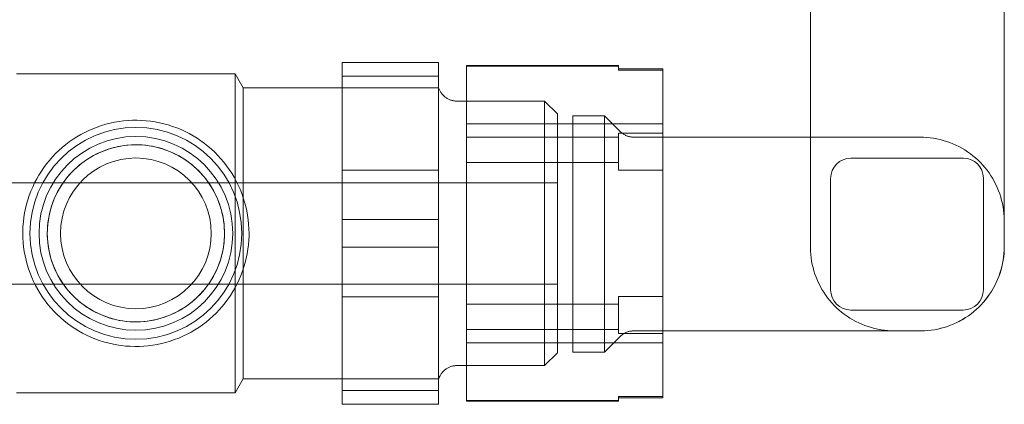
# Model space of a CAD drawing. Header units: millimetres. Extents: x -14995 to -11510, y 364 to 3070.
# Tile 10 of 29: x -14341 to -14263, y 2679 to 2709. Entities that reach past the tile are written whole.
import ezdxf

# ---------------------------------------------------------------- set-up
doc = ezdxf.new("R2010")
doc.units = ezdxf.units.MM
doc.layers.add('M-EQPM', color=50, linetype='Continuous', lineweight=18)

# ---------------------------------------------------------------- blocks, each defined once
blk = doc.blocks.new('HC_Heat Pump_GM_Saunier Duval_GeniaSet TEK_IS_kit complet_2C - HA 10-7_2 STB-985960-Niveau 0')
at = {"layer": 'M-EQPM'}
for p, q in [((131.034, -154.639), (131.034, -177.305)), ((146.344, -177.305), (146.344, -154.639)), ((94.059, -162.749), (94.059, -163.837)), ((94.059, -162.749), (94.059, -163.837)), ((94.059, -162.749), (101.682, -162.749)), ((101.682, -162.749), (94.059, -162.749)), ((101.682, -163.837), (101.682, -162.749)), ((101.682, -163.837), (101.682, -162.749)), ((115.877, -163.008), (103.878, -163.008)), ((103.878, -163.008), (103.878, -163.059)), ((103.878, -168.654), (103.878, -163.059)), ((103.878, -163.059), (103.878, -168.654)), ((103.878, -163.059), (115.877, -163.059)), ((103.878, -163.059), (115.877, -163.059)), ((115.877, -163.008), (115.877, -163.059)), ((115.877, -163.059), (115.877, -163.368)), ((115.877, -163.368), (115.877, -163.059)), ((85.618, -163.649), (68.359, -163.649)), ((86.253, -164.748), (85.618, -163.649)), ((85.618, -176.249), (85.618, -163.649)), ((94.059, -163.837), (94.059, -175.161)), ((94.059, -175.161), (94.059, -163.837)), ((101.682, -163.837), (94.059, -163.837)), ((101.682, -163.837), (94.059, -163.837)), ((101.682, -163.837), (101.682, -175.161)), ((101.682, -175.161), (101.682, -163.837)), ((119.378, -163.258), (115.877, -163.258)), ((115.877, -163.258), (115.877, -163.368)), ((115.877, -163.258), (115.877, -163.368)), ((115.877, -163.368), (119.378, -163.368)), ((119.378, -163.368), (115.877, -163.368)), ((119.378, -163.368), (119.378, -163.258)), ((119.378, -163.368), (119.378, -163.258)), ((119.378, -168.345), (119.378, -163.368)), ((119.378, -163.368), (119.378, -168.345)), ((88.278, -164.748), (86.253, -164.748)), ((86.253, -176.249), (86.253, -164.748)), ((101.682, -164.748), (88.278, -164.748)), ((101.682, -176.249), (101.682, -164.748)), ((110.048, -165.809), (103.137, -165.809)), ((111.059, -166.82), (110.048, -165.809)), ((110.048, -176.249), (110.048, -165.809)), ((111.059, -176.249), (111.059, -166.82)), ((114.782, -166.961), (112.275, -166.961)), ((112.275, -166.961), (112.275, -185.642)), ((112.275, -166.961), (112.275, -185.642)), ((116.074, -168.253), (114.782, -166.961)), ((114.782, -185.642), (114.782, -166.961)), ((114.782, -185.642), (114.782, -166.961)), ((119.378, -167.608), (103.878, -167.608)), ((103.878, -184.89), (103.878, -167.608)), ((103.878, -184.89), (103.878, -167.608)), ((119.378, -167.608), (119.378, -184.89)), ((119.378, -167.608), (119.378, -184.89)), ((103.878, -168.654), (103.878, -170.653)), ((103.878, -168.654), (103.878, -170.653)), ((103.878, -168.654), (115.877, -168.654)), ((103.878, -168.654), (115.877, -168.654)), ((119.378, -168.345), (115.877, -168.345)), ((115.877, -168.345), (115.877, -168.654)), ((115.877, -168.654), (115.877, -168.345)), ((115.877, -168.345), (119.378, -168.345)), ((115.877, -168.345), (115.877, -171.272)), ((115.877, -168.345), (115.877, -171.272)), ((115.877, -168.654), (115.877, -170.653)), ((115.877, -168.654), (115.877, -170.653)), ((139.692, -168.647), (117.026, -168.647)), ((119.378, -171.272), (119.378, -168.345)), ((119.378, -171.272), (119.378, -168.345)), ((103.878, -181.845), (103.878, -170.653)), ((103.878, -170.653), (103.878, -181.845)), ((103.878, -170.653), (115.877, -170.653)), ((103.878, -170.653), (115.877, -170.653)), ((115.877, -170.653), (115.877, -171.272)), ((115.877, -171.272), (115.877, -170.653)), ((143.126, -170.315), (134.231, -170.315)), ((134.231, -170.315), (143.126, -170.315)), ((101.682, -171.249), (94.059, -171.249)), ((94.059, -181.249), (94.059, -171.249)), ((94.059, -181.249), (94.059, -171.249)), ((101.682, -171.249), (101.682, -181.249)), ((101.682, -171.249), (101.682, -181.249)), ((115.877, -171.272), (119.378, -171.272)), ((119.378, -171.272), (115.877, -171.272)), ((119.378, -181.226), (119.378, -171.272)), ((119.378, -171.272), (119.378, -181.226)), ((111.059, -172.248), (67.659, -172.248)), ((111.059, -176.249), (111.059, -172.248)), ((132.631, -171.915), (132.631, -180.702)), ((132.631, -180.702), (132.631, -171.915)), ((144.689, -180.702), (144.689, -171.878)), ((144.689, -171.878), (144.689, -180.702)), ((94.059, -175.161), (94.059, -177.337)), ((94.059, -175.161), (94.059, -177.337)), ((101.682, -175.161), (94.059, -175.161)), ((101.682, -175.161), (94.059, -175.161)), ((101.682, -177.337), (101.682, -175.161)), ((101.682, -177.337), (101.682, -175.161)), ((85.618, -188.849), (85.618, -176.249)), ((86.253, -187.75), (86.253, -176.249)), ((101.682, -187.75), (101.682, -176.249)), ((110.048, -186.689), (110.048, -176.249)), ((111.059, -180.25), (111.059, -176.249)), ((111.059, -185.678), (111.059, -176.249)), ((94.059, -177.337), (94.059, -188.661)), ((94.059, -188.661), (94.059, -177.337)), ((101.682, -177.337), (94.059, -177.337)), ((101.682, -177.337), (94.059, -177.337)), ((101.682, -177.337), (101.682, -188.661)), ((101.682, -188.661), (101.682, -177.337)), ((67.659, -180.25), (111.059, -180.25)), ((94.059, -181.249), (101.682, -181.249)), ((103.878, -181.845), (103.878, -183.843)), ((103.878, -181.845), (103.878, -183.843)), ((103.878, -181.845), (115.877, -181.845)), ((103.878, -181.845), (115.877, -181.845)), ((119.378, -181.226), (115.877, -181.226)), ((115.877, -181.226), (115.877, -181.845)), ((115.877, -181.845), (115.877, -181.226)), ((115.877, -181.226), (119.378, -181.226)), ((115.877, -181.226), (115.877, -184.153)), ((115.877, -181.226), (115.877, -184.153)), ((115.877, -181.845), (115.877, -183.843)), ((115.877, -181.845), (115.877, -183.843)), ((119.378, -184.153), (119.378, -181.226)), ((119.378, -184.153), (119.378, -181.226)), ((134.231, -182.302), (143.089, -182.302)), ((143.089, -182.302), (134.231, -182.302)), ((103.878, -189.439), (103.878, -183.843)), ((103.878, -183.843), (103.878, -189.439)), ((103.878, -183.843), (115.877, -183.843)), ((103.878, -183.843), (115.877, -183.843)), ((115.877, -183.843), (115.877, -184.153)), ((115.877, -184.153), (115.877, -183.843)), ((115.877, -184.153), (119.378, -184.153)), ((119.378, -184.153), (115.877, -184.153)), ((117.026, -183.956), (139.692, -183.956)), ((119.378, -189.13), (119.378, -184.153)), ((119.378, -184.153), (119.378, -189.13)), ((103.878, -184.89), (119.378, -184.89)), ((114.782, -185.642), (116.074, -184.351)), ((110.048, -186.689), (111.059, -185.678)), ((112.275, -185.642), (114.782, -185.642)), ((103.137, -186.689), (110.048, -186.689)), ((85.618, -188.849), (86.253, -187.75)), ((86.253, -187.75), (88.278, -187.75)), ((88.278, -187.75), (101.682, -187.75)), ((68.359, -188.849), (85.618, -188.849)), ((94.059, -188.661), (94.059, -189.749)), ((94.059, -188.661), (94.059, -189.749)), ((101.682, -188.661), (94.059, -188.661)), ((101.682, -188.661), (94.059, -188.661)), ((101.682, -189.749), (101.682, -188.661)), ((101.682, -189.749), (101.682, -188.661)), ((103.878, -189.439), (103.878, -189.489)), ((115.877, -189.439), (103.878, -189.439)), ((103.878, -189.439), (115.877, -189.439)), ((103.878, -189.489), (115.877, -189.489)), ((119.378, -189.13), (115.877, -189.13)), ((115.877, -189.13), (115.877, -189.439)), ((115.877, -189.439), (115.877, -189.13)), ((115.877, -189.13), (119.378, -189.13)), ((115.877, -189.13), (115.877, -189.24)), ((115.877, -189.13), (115.877, -189.24)), ((115.877, -189.24), (119.378, -189.24)), ((115.877, -189.439), (115.877, -189.489)), ((119.378, -189.24), (119.378, -189.13)), ((119.378, -189.24), (119.378, -189.13)), ((101.682, -189.749), (94.059, -189.749)), ((101.682, -189.749), (94.059, -189.749))]:
    blk.add_line(p, q, dxfattribs=at)
at = {"layer": 'M-EQPM', "flags": 128}
for points in [[(101.682, -164.748), (101.701, -164.806), (101.724, -164.863), (101.748, -164.919), (101.775, -164.974), (101.803, -165.028), (101.834, -165.08), (101.867, -165.132), (101.902, -165.182), (101.939, -165.231), (101.978, -165.278), (102.019, -165.323), (102.062, -165.367), (102.106, -165.409), (102.152, -165.45), (102.2, -165.488), (102.249, -165.524), (102.299, -165.559), (102.351, -165.591), (102.404, -165.622), (102.458, -165.65), (102.513, -165.676), (102.57, -165.7), (102.627, -165.721), (102.685, -165.741), (102.744, -165.758), (102.803, -165.772), (102.863, -165.784), (102.923, -165.794), (102.984, -165.801), (103.045, -165.806), (103.106, -165.809), (103.137, -165.809)], [(86.71, -176.249), (86.703, -175.892), (86.681, -175.535), (86.646, -175.18), (86.596, -174.826), (86.532, -174.474), (86.454, -174.126), (86.362, -173.78), (86.256, -173.439), (86.137, -173.102), (86.005, -172.771), (85.859, -172.444), (85.7, -172.124), (85.529, -171.811), (85.345, -171.504), (85.15, -171.205), (84.942, -170.915), (84.723, -170.632), (84.493, -170.359), (84.252, -170.095), (84.001, -169.841), (83.739, -169.597), (83.469, -169.364), (83.189, -169.142), (82.9, -168.932), (82.604, -168.733), (82.299, -168.546), (81.988, -168.371), (81.669, -168.209), (81.344, -168.06), (81.014, -167.924), (80.679, -167.801), (80.338, -167.692), (79.994, -167.596), (79.646, -167.514), (79.296, -167.447), (78.942, -167.393), (78.587, -167.353), (78.231, -167.328), (77.874, -167.317), (77.517, -167.32), (77.16, -167.338), (76.804, -167.37), (76.45, -167.416), (76.097, -167.476), (75.748, -167.55), (75.402, -167.638), (75.059, -167.74), (74.721, -167.856), (74.388, -167.985), (74.06, -168.127), (73.738, -168.282), (73.423, -168.45), (73.115, -168.63), (72.814, -168.823), (72.521, -169.027), (72.236, -169.243), (71.96, -169.47), (71.694, -169.708), (71.437, -169.957), (71.191, -170.215), (70.955, -170.484), (70.73, -170.761), (70.516, -171.047), (70.314, -171.342), (70.123, -171.644), (69.945, -171.954), (69.78, -172.271), (69.627, -172.594), (69.488, -172.923), (69.361, -173.257), (69.248, -173.596), (69.149, -173.939), (69.063, -174.286), (68.992, -174.636), (68.934, -174.988), (68.891, -175.343), (68.862, -175.699), (68.847, -176.056), (68.845, -176.249)], [(116.074, -168.253), (116.113, -168.29), (116.153, -168.326), (116.195, -168.36), (116.238, -168.392), (116.282, -168.423), (116.327, -168.452), (116.374, -168.479), (116.422, -168.504), (116.47, -168.527), (116.52, -168.548), (116.57, -168.568), (116.621, -168.585), (116.673, -168.6), (116.725, -168.613), (116.778, -168.624), (116.831, -168.633), (116.884, -168.64), (116.938, -168.644), (116.992, -168.647), (117.026, -168.647)], [(139.692, -168.647), (139.958, -168.653), (140.223, -168.668), (140.488, -168.695), (140.751, -168.732), (141.013, -168.78), (141.272, -168.838), (141.529, -168.906), (141.783, -168.985), (142.034, -169.073), (142.281, -169.172), (142.523, -169.28), (142.762, -169.398), (142.995, -169.526), (143.223, -169.663), (143.445, -169.808), (143.662, -169.963), (143.872, -170.126), (144.075, -170.297), (144.272, -170.476), (144.461, -170.663), (144.642, -170.858), (144.815, -171.059), (144.981, -171.267), (145.138, -171.482), (145.286, -171.703), (145.425, -171.929), (145.555, -172.161), (145.675, -172.398), (145.786, -172.64), (145.888, -172.886), (145.979, -173.135), (146.06, -173.389), (146.131, -173.645), (146.192, -173.904), (146.243, -174.165), (146.283, -174.427), (146.312, -174.692), (146.331, -174.957), (146.339, -175.223), (146.339, -175.294)], [(70.782, -176.249), (70.788, -175.969), (70.805, -175.69), (70.832, -175.412), (70.871, -175.134), (70.922, -174.859), (70.983, -174.586), (71.055, -174.316), (71.137, -174.048), (71.231, -173.785), (71.334, -173.525), (71.448, -173.269), (71.573, -173.019), (71.707, -172.773), (71.851, -172.533), (72.004, -172.299), (72.167, -172.071), (72.338, -171.85), (72.518, -171.636), (72.707, -171.43), (72.904, -171.231), (73.108, -171.04), (73.32, -170.857), (73.54, -170.683), (73.765, -170.518), (73.998, -170.363), (74.236, -170.216), (74.48, -170.079), (74.73, -169.952), (74.984, -169.836), (75.243, -169.729), (75.505, -169.633), (75.772, -169.547), (76.041, -169.472), (76.314, -169.408), (76.588, -169.355), (76.865, -169.313), (77.143, -169.282), (77.422, -169.263), (77.702, -169.254), (77.982, -169.257), (78.261, -169.27), (78.54, -169.295), (78.817, -169.331), (79.093, -169.378), (79.367, -169.437), (79.638, -169.506), (79.906, -169.585), (80.171, -169.676), (80.432, -169.777), (80.689, -169.888), (80.941, -170.01), (81.188, -170.141), (81.429, -170.282), (81.665, -170.433), (81.894, -170.593), (82.117, -170.762), (82.333, -170.94), (82.542, -171.127), (82.743, -171.321), (82.936, -171.524), (83.121, -171.734), (83.297, -171.951), (83.464, -172.175), (83.623, -172.406), (83.772, -172.643), (83.911, -172.885), (84.041, -173.133), (84.16, -173.386), (84.27, -173.644), (84.369, -173.906), (84.457, -174.171), (84.535, -174.44), (84.602, -174.711), (84.658, -174.986), (84.703, -175.262), (84.737, -175.539), (84.759, -175.818), (84.771, -176.098), (84.773, -176.249)], [(146.339, -175.294), (146.339, -175.295), (146.339, -175.298), (146.339, -175.302), (146.339, -175.307), (146.339, -175.315), (146.339, -175.323), (146.339, -175.334), (146.339, -175.346), (146.339, -175.359), (146.339, -175.374), (146.339, -175.39), (146.339, -175.408), (146.339, -175.428), (146.339, -175.448), (146.339, -175.47), (146.339, -175.494), (146.339, -175.519), (146.339, -175.544), (146.339, -175.572), (146.339, -175.6), (146.339, -175.629), (146.339, -175.66), (146.339, -175.692), (146.339, -175.724), (146.339, -175.758), (146.339, -175.792), (146.339, -175.827), (146.339, -175.863), (146.339, -175.9), (146.339, -175.937), (146.339, -175.975), (146.339, -176.013), (146.339, -176.052), (146.339, -176.091), (146.339, -176.131), (146.339, -176.17), (146.339, -176.21), (146.339, -176.251), (146.339, -176.291), (146.339, -176.331), (146.339, -176.371), (146.339, -176.412), (146.339, -176.452), (146.339, -176.491), (146.339, -176.531), (146.339, -176.57), (146.339, -176.608), (146.339, -176.646), (146.339, -176.684), (146.339, -176.721), (146.339, -176.757), (146.339, -176.793), (146.339, -176.828), (146.339, -176.862), (146.339, -176.895), (146.339, -176.927), (146.339, -176.958), (146.339, -176.988), (146.339, -177.017), (146.339, -177.045), (146.339, -177.071), (146.339, -177.097), (146.339, -177.121), (146.339, -177.144), (146.339, -177.165), (146.339, -177.185), (146.339, -177.204), (146.339, -177.221), (146.339, -177.237), (146.339, -177.251), (146.339, -177.264), (146.339, -177.275), (146.339, -177.285), (146.339, -177.293), (146.339, -177.299), (146.339, -177.304), (146.339, -177.307), (146.339, -177.309)], [(146.339, -177.309), (146.339, -177.308), (146.339, -177.306), (146.339, -177.302), (146.339, -177.296), (146.339, -177.289), (146.339, -177.28), (146.339, -177.27), (146.339, -177.258), (146.339, -177.245), (146.339, -177.23), (146.339, -177.213), (146.339, -177.195), (146.339, -177.176), (146.339, -177.155), (146.339, -177.133), (146.339, -177.11), (146.339, -177.085), (146.339, -177.059), (146.339, -177.032), (146.339, -177.004), (146.339, -176.974), (146.339, -176.944), (146.339, -176.912), (146.339, -176.88), (146.339, -176.846), (146.339, -176.812), (146.339, -176.777), (146.339, -176.741), (146.339, -176.704), (146.339, -176.667), (146.339, -176.629), (146.339, -176.591), (146.339, -176.552), (146.339, -176.513), (146.339, -176.473), (146.339, -176.433), (146.339, -176.393), (146.339, -176.353), (146.339, -176.313), (146.339, -176.272), (146.339, -176.232), (146.339, -176.192), (146.339, -176.152), (146.339, -176.112), (146.339, -176.073), (146.339, -176.034), (146.339, -175.995), (146.339, -175.957), (146.339, -175.92), (146.339, -175.883), (146.339, -175.846), (146.339, -175.811), (146.339, -175.776), (146.339, -175.742), (146.339, -175.709), (146.339, -175.677), (146.339, -175.646), (146.339, -175.616), (146.339, -175.587), (146.339, -175.559), (146.339, -175.532), (146.339, -175.507), (146.339, -175.483), (146.339, -175.46), (146.339, -175.439), (146.339, -175.419), (146.339, -175.4), (146.339, -175.383), (146.339, -175.367), (146.339, -175.353), (146.339, -175.34), (146.339, -175.329), (146.339, -175.319), (146.339, -175.311), (146.339, -175.305), (146.339, -175.3), (146.339, -175.296), (146.339, -175.295)], [(68.845, -176.249), (68.852, -176.606), (68.874, -176.963), (68.909, -177.318), (68.959, -177.672), (69.023, -178.024), (69.101, -178.372), (69.193, -178.717), (69.298, -179.059), (69.418, -179.396), (69.55, -179.727), (69.696, -180.054), (69.854, -180.374), (70.026, -180.687), (70.209, -180.994), (70.405, -181.293), (70.613, -181.583), (70.832, -181.866), (71.062, -182.139), (71.303, -182.403), (71.554, -182.657), (71.815, -182.9), (72.086, -183.133), (72.366, -183.356), (72.655, -183.566), (72.951, -183.765), (73.256, -183.952), (73.567, -184.127), (73.886, -184.289), (74.21, -184.438), (74.541, -184.574), (74.876, -184.697), (75.216, -184.806), (75.561, -184.902), (75.908, -184.984), (76.259, -185.051), (76.612, -185.105), (76.968, -185.145), (77.324, -185.17), (77.681, -185.181), (78.038, -185.178), (78.395, -185.16), (78.751, -185.128), (79.105, -185.082), (79.457, -185.022), (79.807, -184.948), (80.153, -184.86), (80.496, -184.758), (80.834, -184.642), (81.167, -184.513), (81.495, -184.371), (81.816, -184.216), (82.132, -184.048), (82.44, -183.868), (82.741, -183.675), (83.034, -183.471), (83.319, -183.255), (83.594, -183.028), (83.861, -182.79), (84.118, -182.541), (84.364, -182.282), (84.6, -182.014), (84.825, -181.737), (85.039, -181.451), (85.241, -181.156), (85.431, -180.854), (85.61, -180.544), (85.775, -180.227), (85.928, -179.904), (86.067, -179.575), (86.194, -179.241), (86.307, -178.902), (86.406, -178.559), (86.491, -178.212), (86.563, -177.862), (86.62, -177.509), (86.664, -177.155), (86.693, -176.799), (86.708, -176.442), (86.71, -176.249)], [(84.773, -176.249), (84.767, -176.529), (84.75, -176.808), (84.722, -177.086), (84.683, -177.363), (84.633, -177.639), (84.572, -177.912), (84.5, -178.182), (84.418, -178.449), (84.324, -178.713), (84.221, -178.973), (84.106, -179.229), (83.982, -179.479), (83.848, -179.725), (83.704, -179.965), (83.551, -180.199), (83.388, -180.427), (83.217, -180.648), (83.037, -180.862), (82.848, -181.068), (82.651, -181.267), (82.447, -181.458), (82.234, -181.64), (82.015, -181.814), (81.789, -181.979), (81.557, -182.135), (81.319, -182.282), (81.075, -182.418), (80.825, -182.545), (80.571, -182.662), (80.312, -182.769), (80.049, -182.865), (79.783, -182.951), (79.513, -183.025), (79.241, -183.089), (78.966, -183.142), (78.69, -183.184), (78.412, -183.215), (78.133, -183.235), (77.853, -183.244), (77.573, -183.241), (77.294, -183.227), (77.015, -183.203), (76.738, -183.167), (76.462, -183.119), (76.188, -183.061), (75.917, -182.992), (75.649, -182.912), (75.384, -182.822), (75.123, -182.721), (74.866, -182.61), (74.614, -182.488), (74.367, -182.357), (74.126, -182.216), (73.89, -182.065), (73.661, -181.905), (73.438, -181.735), (73.222, -181.558), (73.013, -181.371), (72.812, -181.177), (72.619, -180.974), (72.434, -180.764), (72.258, -180.547), (72.091, -180.323), (71.932, -180.092), (71.783, -179.855), (71.644, -179.612), (71.514, -179.364), (71.395, -179.112), (71.285, -178.854), (71.186, -178.592), (71.098, -178.327), (71.02, -178.058), (70.953, -177.786), (70.897, -177.512), (70.852, -177.236), (70.818, -176.958), (70.795, -176.68), (70.784, -176.4), (70.782, -176.249)], [(137.682, -183.952), (137.416, -183.947), (137.15, -183.931), (136.886, -183.904), (136.623, -183.867), (136.361, -183.82), (136.101, -183.762), (135.845, -183.693), (135.591, -183.615), (135.34, -183.526), (135.093, -183.428), (134.85, -183.319), (134.612, -183.201), (134.379, -183.074), (134.151, -182.937), (133.928, -182.791), (133.712, -182.637), (133.502, -182.474), (133.298, -182.302), (133.102, -182.123), (132.913, -181.936), (132.732, -181.742), (132.558, -181.54), (132.393, -181.332), (132.236, -181.117), (132.088, -180.897), (131.949, -180.67), (131.819, -180.438), (131.698, -180.201), (131.587, -179.96), (131.486, -179.714), (131.395, -179.464), (131.313, -179.211), (131.242, -178.955), (131.181, -178.696), (131.131, -178.435), (131.091, -178.172), (131.062, -177.908), (131.043, -177.643), (131.035, -177.377), (131.034, -177.305)], [(146.339, -177.309), (146.334, -177.575), (146.318, -177.84), (146.292, -178.105), (146.254, -178.368), (146.207, -178.63), (146.149, -178.889), (146.081, -179.146), (146.002, -179.4), (145.913, -179.651), (145.815, -179.898), (145.706, -180.141), (145.588, -180.379), (145.461, -180.612), (145.324, -180.84), (145.178, -181.063), (145.024, -181.279), (144.861, -181.489), (144.69, -181.692), (144.51, -181.889), (144.323, -182.078), (144.129, -182.259), (143.927, -182.432), (143.719, -182.598), (143.504, -182.755), (143.284, -182.903), (143.057, -183.042), (142.825, -183.172), (142.588, -183.292), (142.347, -183.403), (142.101, -183.505), (141.851, -183.596), (141.598, -183.677), (141.342, -183.748), (141.083, -183.809), (140.822, -183.86), (140.559, -183.9), (140.295, -183.929), (140.03, -183.948), (139.764, -183.956), (139.692, -183.956)], [(146.344, -177.305), (146.338, -177.571), (146.322, -177.836), (146.296, -178.101), (146.259, -178.364), (146.211, -178.626), (146.153, -178.885), (146.085, -179.142), (146.006, -179.396), (145.917, -179.647), (145.819, -179.894), (145.71, -180.136), (145.592, -180.375), (145.465, -180.608), (145.328, -180.836), (145.183, -181.058), (145.028, -181.275), (144.865, -181.485), (144.694, -181.688), (144.514, -181.884), (144.327, -182.073), (144.133, -182.255), (143.932, -182.428), (143.723, -182.594), (143.509, -182.75), (143.288, -182.899), (143.061, -183.038), (142.829, -183.168), (142.592, -183.288), (142.351, -183.399), (142.105, -183.501), (141.855, -183.592), (141.602, -183.673), (141.346, -183.744), (141.087, -183.805), (140.826, -183.856), (140.563, -183.896), (140.299, -183.925), (140.034, -183.944), (139.768, -183.952), (139.696, -183.952)], [(117.026, -183.956), (116.972, -183.958), (116.918, -183.961), (116.865, -183.966), (116.811, -183.974), (116.758, -183.983), (116.706, -183.995), (116.654, -184.009), (116.602, -184.025), (116.552, -184.043), (116.502, -184.063), (116.452, -184.085), (116.404, -184.109), (116.357, -184.134), (116.311, -184.162), (116.266, -184.192), (116.222, -184.223), (116.179, -184.256), (116.138, -184.291), (116.098, -184.327), (116.074, -184.351)], [(139.696, -183.952), (139.696, -183.952), (139.693, -183.952), (139.689, -183.952), (139.683, -183.952), (139.676, -183.952), (139.667, -183.952), (139.657, -183.952), (139.645, -183.952), (139.632, -183.952), (139.617, -183.952), (139.6, -183.952), (139.582, -183.952), (139.563, -183.952), (139.542, -183.952), (139.52, -183.952), (139.497, -183.952), (139.472, -183.952), (139.446, -183.952), (139.419, -183.952), (139.391, -183.952), (139.361, -183.952), (139.331, -183.952), (139.299, -183.952), (139.267, -183.952), (139.233, -183.952), (139.199, -183.952), (139.164, -183.952), (139.128, -183.952), (139.091, -183.952), (139.054, -183.952), (139.016, -183.952), (138.978, -183.952), (138.939, -183.952), (138.9, -183.952), (138.86, -183.952), (138.82, -183.952), (138.78, -183.952), (138.74, -183.952), (138.7, -183.952), (138.66, -183.952), (138.619, -183.952), (138.579, -183.952), (138.539, -183.952), (138.499, -183.952), (138.46, -183.952), (138.421, -183.952), (138.382, -183.952), (138.344, -183.952), (138.307, -183.952), (138.27, -183.952), (138.233, -183.952), (138.198, -183.952), (138.163, -183.952), (138.129, -183.952), (138.096, -183.952), (138.064, -183.952), (138.033, -183.952), (138.003, -183.952), (137.974, -183.952), (137.946, -183.952), (137.919, -183.952), (137.894, -183.952), (137.87, -183.952), (137.847, -183.952), (137.826, -183.952), (137.806, -183.952), (137.787, -183.952), (137.77, -183.952), (137.754, -183.952), (137.74, -183.952), (137.727, -183.952), (137.716, -183.952), (137.706, -183.952), (137.698, -183.952), (137.692, -183.952), (137.687, -183.952), (137.683, -183.952), (137.682, -183.952)], [(137.682, -183.952), (137.682, -183.952), (137.685, -183.952), (137.689, -183.952), (137.694, -183.952), (137.702, -183.952), (137.71, -183.952), (137.721, -183.952), (137.733, -183.952), (137.746, -183.952), (137.761, -183.952), (137.777, -183.952), (137.795, -183.952), (137.815, -183.952), (137.835, -183.952), (137.857, -183.952), (137.881, -183.952), (137.906, -183.952), (137.932, -183.952), (137.959, -183.952), (137.987, -183.952), (138.017, -183.952), (138.047, -183.952), (138.079, -183.952), (138.111, -183.952), (138.145, -183.952), (138.179, -183.952), (138.214, -183.952), (138.25, -183.952), (138.287, -183.952), (138.324, -183.952), (138.362, -183.952), (138.4, -183.952), (138.439, -183.952), (138.478, -183.952), (138.518, -183.952), (138.558, -183.952), (138.598, -183.952), (138.638, -183.952), (138.678, -183.952), (138.718, -183.952), (138.759, -183.952), (138.799, -183.952), (138.839, -183.952), (138.878, -183.952), (138.918, -183.952), (138.957, -183.952), (138.995, -183.952), (139.034, -183.952), (139.071, -183.952), (139.108, -183.952), (139.144, -183.952), (139.18, -183.952), (139.215, -183.952), (139.249, -183.952), (139.282, -183.952), (139.314, -183.952), (139.345, -183.952), (139.375, -183.952), (139.404, -183.952), (139.432, -183.952), (139.458, -183.952), (139.484, -183.952), (139.508, -183.952), (139.531, -183.952), (139.552, -183.952), (139.572, -183.952), (139.591, -183.952), (139.608, -183.952), (139.624, -183.952), (139.638, -183.952), (139.651, -183.952), (139.662, -183.952), (139.672, -183.952), (139.68, -183.952), (139.686, -183.952), (139.691, -183.952), (139.694, -183.952), (139.696, -183.952)], [(103.137, -186.689), (103.076, -186.69), (103.015, -186.694), (102.954, -186.7), (102.893, -186.708), (102.833, -186.719), (102.773, -186.733), (102.714, -186.748), (102.656, -186.766), (102.598, -186.787), (102.542, -186.81), (102.486, -186.834), (102.431, -186.862), (102.377, -186.891), (102.325, -186.922), (102.274, -186.956), (102.224, -186.991), (102.176, -187.029), (102.129, -187.068), (102.084, -187.109), (102.04, -187.152), (101.999, -187.197), (101.959, -187.243), (101.921, -187.291), (101.885, -187.341), (101.851, -187.391), (101.819, -187.444), (101.789, -187.497), (101.761, -187.551), (101.736, -187.607), (101.712, -187.663), (101.691, -187.721), (101.682, -187.75)]]:
    blk.add_lwpolyline(points, dxfattribs=at)
at = {"layer": 'M-EQPM'}
for centre, radius, start, end in [((77.777, -176.249), 8.362, 360, 180), ((77.777, -176.249), 8.362, 360, 180), ((77.777, -176.249), 7.65, 0, 180), ((77.777, -176.249), 6.995, 360, 180), ((77.777, -176.249), 5.952, 360, 180), ((77.777, -176.249), 5.952, 360, 180), ((134.231, -171.915), 1.6, 90, 180), ((134.231, -171.915), 1.6, 90, 180), ((143.126, -171.878), 1.563, 0, 90), ((143.126, -171.878), 1.563, 0, 90), ((77.777, -176.249), 8.362, 180, 0), ((77.777, -176.249), 8.362, 180, 0), ((77.777, -176.249), 7.65, 180, 0), ((77.777, -176.249), 6.995, 180, 0), ((77.777, -176.249), 5.952, 180, 0), ((77.777, -176.249), 5.952, 180, 0), ((134.231, -180.702), 1.6, 180, 270), ((134.231, -180.702), 1.6, 180, 270), ((143.089, -180.702), 1.6, 270, 360), ((143.089, -180.702), 1.6, 270, 0)]:
    blk.add_arc(centre, radius, start, end, dxfattribs=at)

msp = doc.modelspace()

# ---------------------------------------------------------------- block references
at = {"layer": 'M-EQPM'}
msp.add_blockref('HC_Heat Pump_GM_Saunier Duval_GeniaSet TEK_IS_kit complet_2C - HA 10-7_2 STB-985960-Niveau 0', (-14409.45, 2868.526), dxfattribs=at)

doc.saveas('drawing.dxf')
